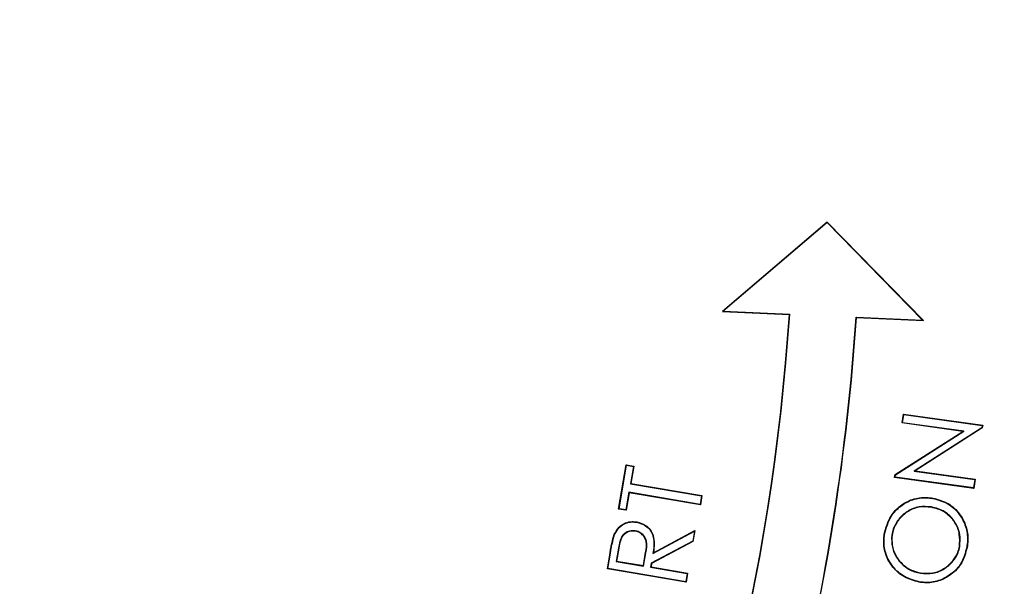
# Model space of a CAD drawing. Header units: millimetres. Extents: x 6131 to 13868, y 1967 to 18291.
# Tile 32 of 40: x 9699 to 10066, y 14590 to 14801. Entities that reach past the tile are written whole.
import ezdxf

# ---------------------------------------------------------------- set-up
doc = ezdxf.new("R2010")
doc.units = ezdxf.units.MM
doc.header["$LTSCALE"] = 5

msp = doc.modelspace()

# ---------------------------------------------------------------- linework, layer by layer
at = {"color": 7, "linetype": 'Continuous', "lineweight": 25}
for p, q in [((10000.3, 14725.73), (9961.21, 14692.44)), ((10000.29, 14725.55), (9961.55, 14692.56)), ((10000.29, 14725.55), (10000.3, 14725.73)), ((10035.81, 14689.24), (10000.29, 14725.55)), ((10036.13, 14689.09), (10000.3, 14725.73)), ((9961.55, 14692.56), (9961.21, 14692.44)), ((9961.21, 14692.44), (9986.18, 14691.32)), ((9961.55, 14692.56), (9986.32, 14691.45)), ((9986.32, 14691.45), (9986.18, 14691.32)), ((10011.04, 14690.34), (10011.16, 14690.21)), ((10011.04, 14690.34), (10035.81, 14689.24)), ((10011.16, 14690.21), (10036.13, 14689.09)), ((10035.81, 14689.24), (10036.13, 14689.09)), ((10028.24, 14650.92), (10028.7, 14654.24)), ((10028.38, 14651.03), (10028.81, 14654.09)), ((10028.81, 14654.09), (10028.7, 14654.24)), ((10028.7, 14654.24), (10058.23, 14650.14)), ((10028.81, 14654.09), (10058.08, 14650.03)), ((10025.57, 14631.7), (10050.84, 14647.78)), ((10025.69, 14631.62), (10051.21, 14647.86)), ((10028.38, 14651.03), (10028.24, 14650.92)), ((10050.84, 14647.78), (10028.24, 14650.92)), ((10051.21, 14647.86), (10028.38, 14651.03)), ((10057.96, 14649.14), (10032.74, 14633.01)), ((10058.08, 14649.06), (10033.11, 14633.1)), ((10051.21, 14647.86), (10050.84, 14647.78)), ((10058.08, 14650.03), (10057.96, 14649.14)), ((10057.96, 14649.14), (10058.08, 14649.06)), ((10058.08, 14650.03), (10058.23, 14650.14)), ((10058.23, 14650.14), (10058.08, 14649.06)), ((9922.53, 14618.85), (9925.33, 14635.35)), ((9922.68, 14618.95), (9925.44, 14635.2)), ((9925.44, 14635.2), (9925.33, 14635.35)), ((9925.33, 14635.35), (9928.18, 14634.87)), ((9925.44, 14635.2), (9928.03, 14634.76)), ((9928.03, 14634.76), (9926.93, 14628.22)), ((9928.18, 14634.87), (9927.08, 14628.33)), ((9928.03, 14634.76), (9928.18, 14634.87)), ((10032.74, 14633.01), (10033.11, 14633.1)), ((10032.74, 14633.01), (10055.29, 14629.89)), ((10033.11, 14633.1), (10055.44, 14630)), ((10025.42, 14630.64), (10025.57, 14631.7)), ((10025.57, 14630.76), (10025.42, 14630.64)), ((10054.95, 14626.54), (10025.42, 14630.64)), ((10025.69, 14631.62), (10025.57, 14631.7)), ((10025.57, 14630.76), (10025.69, 14631.62)), ((10054.84, 14626.69), (10025.57, 14630.76)), ((10055.29, 14629.89), (10054.84, 14626.69)), ((10055.44, 14630), (10054.95, 14626.54)), ((10055.29, 14629.89), (10055.44, 14630)), ((9926.93, 14628.22), (9927.08, 14628.33)), ((9926.93, 14628.22), (9953.42, 14623.73)), ((9927.08, 14628.33), (9953.57, 14623.84)), ((10054.84, 14626.69), (10054.95, 14626.54)), ((9926.39, 14625.08), (9925.28, 14618.52)), ((9926.5, 14624.93), (9925.39, 14618.37)), ((9926.39, 14625.08), (9926.5, 14624.93)), ((9952.89, 14620.6), (9926.39, 14625.08)), ((9953, 14620.44), (9926.5, 14624.93)), ((9953.42, 14623.73), (9952.89, 14620.6)), ((9953.57, 14623.84), (9953, 14620.44)), ((9953.42, 14623.73), (9953.57, 14623.84)), ((10039.68, 14622.93), (10039.65, 14622.8)), ((9922.68, 14618.95), (9922.53, 14618.85)), ((9925.39, 14618.37), (9922.53, 14618.85)), ((9925.28, 14618.52), (9922.68, 14618.95)), ((9925.28, 14618.52), (9925.39, 14618.37)), ((9952.89, 14620.6), (9953, 14620.44)), ((9935.49, 14602.56), (9950.93, 14610.8)), ((9950.93, 14610.8), (9950.25, 14606.77)), ((9950.76, 14610.56), (9950.93, 14610.8)), ((9935.32, 14602.32), (9950.76, 14610.56)), ((9950.76, 14610.56), (9950.13, 14606.85)), ((9922.45, 14604.23), (9921.62, 14599.33)), ((9922.58, 14604.21), (9921.77, 14599.44)), ((9950.13, 14606.85), (9934.7, 14598.62)), ((9950.25, 14606.77), (9934.81, 14598.54)), ((9950.13, 14606.85), (9950.25, 14606.77)), ((9918.33, 14596.59), (9919.32, 14602.44)), ((9918.48, 14596.7), (9919.45, 14602.42)), ((9919.45, 14602.42), (9919.32, 14602.44)), ((9931.75, 14597.76), (9932.61, 14602.6)), ((9931.85, 14597.6), (9932.73, 14602.57)), ((9918.48, 14596.7), (9918.33, 14596.59)), ((9947.68, 14591.62), (9918.33, 14596.59)), ((9947.58, 14591.77), (9918.48, 14596.7)), ((9921.62, 14599.33), (9921.77, 14599.44)), ((9921.62, 14599.33), (9931.85, 14597.6)), ((9921.77, 14599.44), (9931.75, 14597.76)), ((9931.85, 14597.6), (9931.75, 14597.76)), ((9934.7, 14598.62), (9934.44, 14597.16)), ((9934.44, 14597.16), (9934.6, 14597.27)), ((9934.44, 14597.16), (9948.09, 14594.85)), ((9934.81, 14598.54), (9934.6, 14597.27)), ((9934.6, 14597.27), (9948.24, 14594.96)), ((9934.7, 14598.62), (9934.81, 14598.54)), ((9948.09, 14594.85), (9947.58, 14591.77)), ((9948.24, 14594.96), (9947.68, 14591.62)), ((9948.09, 14594.85), (9948.24, 14594.96)), ((9947.58, 14591.77), (9947.68, 14591.62))]:
    msp.add_line(p, q, dxfattribs=at)
at = {"color": 7, "linetype": 'Continuous', "lineweight": 25, "flags": 128}
for points in [[(9928.75, 14610.7), (9928.74, 14610.64), (9928.73, 14610.57)], [(9929.28, 14613.91), (9929.29, 14613.96), (9929.31, 14614.03)], [(9921.03, 14609.35), (9920.98, 14609.38), (9920.91, 14609.4)], [(10021.68, 14609.48), (10021.64, 14609.49), (10021.61, 14609.49), (10021.55, 14609.5)], [(10024.33, 14609.17), (10024.36, 14609.17), (10024.4, 14609.16), (10024.45, 14609.15)], [(9922.45, 14604.23), (9922.51, 14604.22), (9922.58, 14604.21)], [(10049.68, 14604.88), (10049.64, 14604.88), (10049.6, 14604.89), (10049.55, 14604.9)], [(10052.3, 14604.53), (10052.33, 14604.52), (10052.37, 14604.52), (10052.43, 14604.51)], [(9932.73, 14602.57), (9932.67, 14602.58), (9932.61, 14602.6)], [(9935.32, 14602.32), (9935.41, 14602.44), (9935.49, 14602.56)]]:
    msp.add_lwpolyline(points, dxfattribs=at)
at = {"color": 7, "linetype": 'Continuous', "lineweight": 25}
for radius in [2165, 2163.77, 2138.77]:
    msp.add_circle((9418.55, 14599.72), radius, dxfattribs=at)
at = {"color": 8, "linetype": 'Continuous', "lineweight": 25}
msp.add_arc((9418.55, 14599.72), 1971.39, 1.38065, 84.43682, dxfattribs=at)
at = {"color": 7, "linetype": 'Continuous', "lineweight": 25}
for centre, radius, start, end in [((9418.55, 14599.72), 1971.39, 1.38065, 84.43638), ((9418.55, 14599.72), 1970, 1.38163, 84.38777), ((9163.08, 14747.22), 825.13, 336.00909, 356.12443), ((9163.08, 14747.22), 825, 336, 356.11513), ((9163.08, 14747.22), 849.87, 336.00883, 356.16276), ((9163.08, 14747.22), 850, 336, 356.15413), ((10118.86, 14606.07), 80.89, 170.3565, 170.4492), ((10023.41, 14596.94), 11.85, 350.2022, 350.8356), ((9960.12, 14603.76), 75.38, 350.7167, 350.8162)]:
    msp.add_arc(centre, radius, start, end, dxfattribs=at)
for points, knots in [([(7123.66, 14241.05), (7123.66, 14241.05), (7123.66, 14282.94), (7103.52, 14365.44), (7098.11, 14491.32), (7094.61, 14617.25), (7099.19, 14743.13), (7109.36, 14858.76), (7123.87, 14964.04), (7140.98, 15059.08), (7162.02, 15153.33), (7187.19, 15247.5), (7216.61, 15341.42), (7250.35, 15434.9), (7288.04, 15526.86), (7329.22, 15616.25), (7373.74, 15702.99), (7421.37, 15787.02), (7472.44, 15869), (7527.39, 15949.55), (7586.26, 16028.44), (7649.07, 16105.49), (7715.1, 16179.8), (7783.57, 16250.52), (7854.3, 16317.63), (7927.06, 16381.15), (8002.4, 16441.61), (8080.9, 16499.43), (8162.56, 16554.39), (8247.32, 16606.32), (8334.2, 16654.6), (8426.21, 16700.7), (8523.48, 16744.03), (8626.03, 16784.01), (8730.36, 16819.1), (8831.88, 16847.98), (8930.22, 16871.25), (9025.06, 16889.58), (9120.59, 16903.97), (9217.53, 16914.47), (9315.77, 16920.91), (9415.15, 16923.18), (9514.55, 16921.2), (9612.79, 16915.04), (9709.75, 16904.82), (9805.28, 16890.72), (9900.16, 16872.68), (9995.09, 16850.52), (10089.89, 16824.1), (10184.4, 16793.37), (10277.51, 16758.63), (10368.15, 16720.33), (10456.23, 16678.62), (10541.69, 16633.72), (10625.21, 16585.31), (10707.41, 16532.98), (10788.09, 16476.67), (10867.05, 16416.37), (10943.37, 16352.76), (11016.21, 16286.59), (11085.53, 16218.04), (11151.35, 16147.33), (11214.18, 16073.96), (11274.49, 15997.33), (11332.03, 15917.46), (11386.65, 15834.41), (11437.69, 15749.11), (11484.58, 15662.56), (11527.36, 15574.95), (11566.1, 15486.48), (11601.14, 15396.47), (11632.71, 15304.23), (11660.58, 15209.83), (11684.63, 15113.39), (11704.53, 15016), (11720.11, 14918.77), (11731.43, 14821.86), (11738.65, 14725.43), (11741.87, 14628.79), (11741.06, 14531.18), (11736.05, 14432.76), (11726.75, 14333.67), (11713.24, 14235.08), (11695.72, 14138.21), (11674.35, 14043.22), (11649.33, 13950.18), (11620.49, 13858.25), (11587.58, 13766.75), (11550.46, 13675.86), (11509.13, 13585.75), (11463.92, 13497.53), (11414.41, 13409.56), (11358.92, 13323.08), (11303.08, 13234.73), (11251.96, 13184.92), (11236.38, 13153.76), (11236.38, 13153.76)], [0, 0, 0, 0, 0, 0.013633, 0.027295, 0.040968, 0.054631, 0.068264, 0.078732, 0.089209, 0.099686, 0.110154, 0.120926, 0.131708, 0.14249, 0.153263, 0.163733, 0.174212, 0.184692, 0.195162, 0.205937, 0.216721, 0.227506, 0.23828, 0.248751, 0.25923, 0.26971, 0.28018, 0.290954, 0.301738, 0.312522, 0.323296, 0.335224, 0.347165, 0.359107, 0.371035, 0.381506, 0.391987, 0.402467, 0.412938, 0.423714, 0.434499, 0.445285, 0.45606, 0.466528, 0.477006, 0.487483, 0.497952, 0.508724, 0.519506, 0.530287, 0.541059, 0.551524, 0.561997, 0.57247, 0.582934, 0.593703, 0.604482, 0.615261, 0.62603, 0.636502, 0.646982, 0.657463, 0.667934, 0.678709, 0.689493, 0.700278, 0.711053, 0.721522, 0.732, 0.742479, 0.752948, 0.763722, 0.774506, 0.78529, 0.796064, 0.806545, 0.817036, 0.827527, 0.838009, 0.848796, 0.859593, 0.87039, 0.881177, 0.891621, 0.902073, 0.912526, 0.92297, 0.933715, 0.94447, 0.955226, 0.965971, 0.977312, 0.988659, 1, 1, 1, 1, 1]), ([(10658.77, 15165.39), (10665.39, 15151.14), (10684.48, 15110.01), (10710.24, 15039.39), (10736.35, 14953.95), (10756.6, 14866.7), (10771.13, 14778.42), (10779.83, 14689.69), (10782.79, 14600.7), (10779.94, 14511.43), (10771.22, 14422.31), (10756.69, 14333.98), (10736.46, 14247.1), (10710.67, 14161.88), (10679.32, 14078.33), (10642.45, 13996.74), (10600.31, 13917.74), (10553.24, 13841.89), (10501.46, 13769.45), (10445.01, 13700.41), (10383.97, 13634.97), (10318.73, 13573.63), (10249.79, 13516.85), (10177.52, 13464.85), (10101.92, 13417.65), (10023.12, 13375.34), (9941.63, 13338.26), (9858.03, 13306.7), (9772.86, 13280.77), (9686.15, 13260.42), (9597.93, 13245.86), (9508.56, 13236.69), (9448.56, 13235.59), (9418.55, 13235.04)], [0, 0, 0, 0, 0.017284, 0.049897, 0.082632, 0.115586, 0.14841, 0.181046, 0.21365, 0.246348, 0.279281, 0.312154, 0.344807, 0.377404, 0.410079, 0.44297, 0.47588, 0.508564, 0.541164, 0.573813, 0.606665, 0.6396, 0.672307, 0.704903, 0.737534, 0.77033, 0.803284, 0.836015, 0.868614, 0.90122, 0.933977, 0.966974, 1, 1, 1, 1]), ([(9747.07, 13287.18), (9754.65, 13288.91), (9790.87, 13297.17), (9854.38, 13317.59), (9937.18, 13348.55), (10017.78, 13385.32), (10095.92, 13427.28), (10171.08, 13474.3), (10242.99, 13526.07), (10311.31, 13582.43), (10375.77, 13643.14), (10436.14, 13707.85), (10492.13, 13776.31), (10543.6, 13848.38), (10590.36, 13923.72), (10632.13, 14002.06), (10668.57, 14082.8), (10699.64, 14165.57), (10725.2, 14250.05), (10745.24, 14336.17), (10759.68, 14423.58), (10768.33, 14511.95), (10771.14, 14600.61), (10768.22, 14689.13), (10759.57, 14777.11), (10745.18, 14864.39), (10725.23, 14950.67), (10699.38, 15035.39), (10673.81, 15105.52), (10654.85, 15146.41), (10648.31, 15160.51)], [0, 0, 0, 0, 0.0098361, 0.0470065, 0.0842866, 0.1216802, 0.1590163, 0.1964574, 0.2337951, 0.2710741, 0.308455, 0.3457762, 0.3830028, 0.4202931, 0.4577756, 0.4951457, 0.5325647, 0.5697952, 0.6069522, 0.6441936, 0.6816128, 0.7189887, 0.7564832, 0.7937879, 0.8309997, 0.8682763, 0.9056682, 0.9429691, 0.9803398, 1, 1, 1, 1]), ([(10021.55, 14609.5), (10022.19, 14611.86), (10023.27, 14615.92), (10027.43, 14620.24), (10032.06, 14622.75), (10036.39, 14623.37), (10038.91, 14623.03), (10039.68, 14622.93)], [0, 0, 0, 0, 0.287005, 0.491938, 0.696357, 0.907768, 1, 1, 1, 1]), ([(10021.68, 14609.48), (10022.31, 14611.82), (10023.38, 14615.84), (10027.51, 14620.13), (10032.09, 14622.62), (10036.39, 14623.24), (10038.89, 14622.9), (10039.65, 14622.8)], [0, 0, 0, 0, 0.286868, 0.491717, 0.696044, 0.907475, 1, 1, 1, 1]), ([(10039.65, 14622.8), (10041.61, 14622.27), (10045.43, 14621.24), (10049.59, 14617.2), (10052.14, 14612.45), (10052.76, 14608.05), (10052.41, 14605.43), (10052.3, 14604.53)], [0, 0, 0, 0, 0.242081, 0.473846, 0.679831, 0.889328, 1, 1, 1, 1]), ([(10039.68, 14622.93), (10041.65, 14622.4), (10045.5, 14621.35), (10049.7, 14617.28), (10052.27, 14612.49), (10052.89, 14608.05), (10052.54, 14605.42), (10052.43, 14604.51)], [0, 0, 0, 0, 0.242377, 0.474069, 0.680157, 0.889678, 1, 1, 1, 1]), ([(10039.11, 14619.62), (10037.59, 14619.74), (10034.47, 14619.99), (10030.16, 14618.25), (10026.88, 14615.25), (10024.98, 14612.09), (10024.5, 14609.93), (10024.33, 14609.17)], [0, 0, 0, 0, 0.226787, 0.46236, 0.669247, 0.885058, 1, 1, 1, 1]), ([(10039.09, 14619.49), (10037.56, 14619.61), (10034.47, 14619.85), (10030.19, 14618.11), (10026.95, 14615.13), (10025.1, 14612.01), (10024.62, 14609.88), (10024.45, 14609.15)], [0, 0, 0, 0, 0.229191, 0.464614, 0.67119, 0.887567, 1, 1, 1, 1]), ([(10049.55, 14604.9), (10049.65, 14606.43), (10049.87, 14609.5), (10048.16, 14613.81), (10045.24, 14617.05), (10042.03, 14618.85), (10039.91, 14619.31), (10039.09, 14619.49)], [0, 0, 0, 0, 0.228416, 0.458058, 0.674298, 0.874477, 1, 1, 1, 1]), ([(10049.68, 14604.88), (10049.79, 14606.41), (10050, 14609.49), (10048.3, 14613.84), (10045.36, 14617.13), (10042.11, 14618.97), (10039.95, 14619.44), (10039.11, 14619.62)], [0, 0, 0, 0, 0.226014, 0.455718, 0.672556, 0.872401, 1, 1, 1, 1]), ([(9920.91, 14609.4), (9921.43, 14610.36), (9922.42, 14612.16), (9924.93, 14613.77), (9927.31, 14614.27), (9928.73, 14614.1), (9929.31, 14614.03)], [0, 0, 0, 0, 0.312297, 0.585647, 0.832701, 1, 1, 1, 1]), ([(9921.03, 14609.35), (9921.56, 14610.31), (9922.54, 14612.1), (9925.03, 14613.66), (9927.35, 14614.14), (9928.73, 14613.97), (9929.28, 14613.91)], [0, 0, 0, 0, 0.317934, 0.59072, 0.837117, 1, 1, 1, 1]), ([(9928.75, 14610.7), (9928.03, 14610.74), (9926.69, 14610.8), (9924.93, 14609.95), (9923.6, 14608.57), (9922.89, 14606.55), (9922.61, 14605.06), (9922.45, 14604.23)], [0, 0, 0, 0, 0.206298, 0.386196, 0.553477, 0.753169, 1, 1, 1, 1]), ([(9932.73, 14602.57), (9932.96, 14604.01), (9933.27, 14606.01), (9932.37, 14608.44), (9931.24, 14609.69), (9929.96, 14610.44), (9929.09, 14610.63), (9928.75, 14610.7)], [0, 0, 0, 0, 0.415732, 0.577073, 0.73886, 0.898277, 1, 1, 1, 1]), ([(9929.28, 14613.91), (9930.25, 14613.66), (9931.99, 14613.21), (9933.99, 14611.51), (9935.22, 14609.47), (9935.88, 14606.32), (9935.55, 14603.93), (9935.32, 14602.32)], [0, 0, 0, 0, 0.199982, 0.358442, 0.516952, 0.673954, 1, 1, 1, 1]), ([(9929.31, 14614.03), (9930.46, 14613.72), (9932.39, 14613.19), (9934.42, 14611.19), (9935.61, 14608.82), (9935.93, 14605.82), (9935.64, 14603.68), (9935.49, 14602.56)], [0, 0, 0, 0, 0.238246, 0.399644, 0.561041, 0.77025, 1, 1, 1, 1]), ([(9919.32, 14602.44), (9919.42, 14603.03), (9919.63, 14604.21), (9920.07, 14606.55), (9920.57, 14608.26), (9920.91, 14609.4)], [0, 0, 0, 0, 0.251045, 0.5021068, 1, 1, 1, 1]), ([(9919.45, 14602.42), (9919.55, 14603), (9919.76, 14604.18), (9920.2, 14606.52), (9920.7, 14608.22), (9921.03, 14609.35)], [0, 0, 0, 0, 0.25209, 0.504195, 1, 1, 1, 1]), ([(9928.73, 14610.57), (9928.13, 14610.62), (9926.92, 14610.7), (9925.24, 14610), (9923.99, 14608.86), (9923.06, 14606.87), (9922.77, 14605.3), (9922.58, 14604.21)], [0, 0, 0, 0, 0.177307, 0.355667, 0.524356, 0.67114, 1, 1, 1, 1]), ([(9932.61, 14602.6), (9932.83, 14604.04), (9933.14, 14606.02), (9932.23, 14608.42), (9931.11, 14609.62), (9929.88, 14610.33), (9929.04, 14610.51), (9928.73, 14610.57)], [0, 0, 0, 0, 0.424358, 0.584514, 0.745055, 0.904444, 1, 1, 1, 1]), ([(10034.52, 14591.6), (10032.63, 14592.12), (10028.91, 14593.14), (10024.54, 14596.97), (10021.91, 14601.74), (10021.14, 14606.13), (10021.45, 14608.66), (10021.55, 14609.5)], [0, 0, 0, 0, 0.237382, 0.46814, 0.68787, 0.896057, 1, 1, 1, 1]), ([(10034.54, 14591.73), (10032.67, 14592.24), (10028.98, 14593.26), (10024.65, 14597.05), (10022.04, 14601.78), (10021.27, 14606.13), (10021.58, 14608.64), (10021.68, 14609.48)], [0, 0, 0, 0, 0.237223, 0.468039, 0.687793, 0.895965, 1, 1, 1, 1]), ([(10024.33, 14609.17), (10024.29, 14607.63), (10024.22, 14604.77), (10025.97, 14600.67), (10028.81, 14597.4), (10032.17, 14595.56), (10034.32, 14595.09), (10035.08, 14594.93)], [0, 0, 0, 0, 0.233325, 0.430201, 0.664601, 0.881399, 1, 1, 1, 1]), ([(10024.45, 14609.15), (10024.4, 14607.86), (10024.28, 14605.28), (10025.73, 14601.36), (10028.33, 14598), (10031.74, 14595.84), (10034.1, 14595.29), (10035.1, 14595.06)], [0, 0, 0, 0, 0.197706, 0.394646, 0.628143, 0.841781, 1, 1, 1, 1]), ([(10052.43, 14604.51), (10051.88, 14602.5), (10050.83, 14598.59), (10046.7, 14594.35), (10041.85, 14591.74), (10037.6, 14591.18), (10035.17, 14591.51), (10034.52, 14591.6)], [0, 0, 0, 0, 0.250852, 0.489782, 0.699566, 0.919073, 1, 1, 1, 1]), ([(10052.3, 14604.53), (10051.76, 14602.54), (10050.71, 14598.67), (10046.63, 14594.46), (10041.81, 14591.87), (10037.6, 14591.32), (10035.19, 14591.64), (10034.54, 14591.73)], [0, 0, 0, 0, 0.250577, 0.489622, 0.699331, 0.918908, 1, 1, 1, 1]), ([(10035.08, 14594.93), (10036.61, 14594.8), (10039.75, 14594.55), (10044.01, 14596.39), (10047.23, 14599.17), (10049.06, 14602.13), (10049.51, 14604.12), (10049.68, 14604.88)], [0, 0, 0, 0, 0.232955, 0.47772, 0.688512, 0.880499, 1, 1, 1, 1]), ([(10035.1, 14595.06), (10036.63, 14594.94), (10039.75, 14594.68), (10043.98, 14596.53), (10047.15, 14599.28), (10048.94, 14602.21), (10049.38, 14604.16), (10049.55, 14604.9)], [0, 0, 0, 0, 0.235478, 0.479834, 0.690872, 0.882296, 1, 1, 1, 1])]:
    msp.add_open_spline(points, degree=3, knots=knots, dxfattribs=at)
at = {"color": 8, "linetype": 'Continuous', "lineweight": 25}
for points, knots in [([(10872.3, 15264.96), (10874.17, 15261.16), (10891, 15226.99), (10917.23, 15159.98), (10949.1, 15067.92), (10973.67, 14977.65), (10992.46, 14889.89), (11006.31, 14801.07), (11015.21, 14711.62), (11019.08, 14621.95), (11017.87, 14532.19), (11011.44, 14442.49), (10999.89, 14353.01), (10983.32, 14264.17), (10961.82, 14176.39), (10935.48, 14090.09), (10904.35, 14005.54), (10868.38, 13922.91), (10827.73, 13842.31), (10782.58, 13763.98), (10733.15, 13688.28), (10679.66, 13615.56), (10622.33, 13546.16), (10561.18, 13480.25), (10496.41, 13417.86), (10428.17, 13359.07), (10356.79, 13304.13), (10282.58, 13253.33), (10206.14, 13207.08), (10127.6, 13165.47), (10047.17, 13128.41), (9964.7, 13095.74), (9880.56, 13067.72), (9795.2, 13044.04), (9737.41, 13032.34), (9708.55, 13026.5)], [0, 0, 0, 0, 0.004375, 0.039308, 0.074136, 0.104917, 0.135797, 0.166726, 0.197654, 0.228532, 0.259314, 0.290258, 0.3213, 0.352393, 0.383487, 0.414531, 0.445475, 0.476434, 0.507491, 0.538598, 0.569705, 0.600762, 0.631722, 0.662567, 0.693508, 0.724499, 0.75549, 0.786431, 0.817276, 0.847653, 0.878123, 0.908639, 0.939156, 0.969624, 1, 1, 1, 1]), ([(9705.76, 13076.85), (9738.85, 13083.79), (9805.13, 13097.71), (9902.62, 13126.87), (9998.23, 13161.85), (10091.24, 13203.03), (10176.95, 13247.85), (10255.53, 13295.4), (10327.43, 13344.62), (10396.59, 13397.84), (10462.71, 13454.8), (10525.46, 13515.25), (10584.7, 13579.11), (10640.25, 13646.34), (10692.07, 13716.8), (10739.96, 13790.14), (10783.7, 13866.03), (10823.08, 13944.12), (10857.92, 14024.16), (10888.08, 14106.07), (10913.59, 14189.67), (10934.42, 14274.69), (10950.48, 14360.75), (10961.66, 14447.43), (10967.89, 14534.32), (10969.06, 14621.26), (10965.31, 14708.11), (10956.69, 14794.75), (10943.27, 14880.78), (10925.08, 14965.79), (10901.13, 15053.73), (10870.15, 15143.24), (10844.76, 15208.06), (10828.73, 15240.6), (10827.11, 15243.88)], [0, 0, 0, 0, 0.036095, 0.072306, 0.108558, 0.14477, 0.180866, 0.211789, 0.242808, 0.273877, 0.304946, 0.335966, 0.366888, 0.397925, 0.42906, 0.460245, 0.491429, 0.522563, 0.5536, 0.584617, 0.615732, 0.646898, 0.678063, 0.709178, 0.740194, 0.771044, 0.801992, 0.83299, 0.863988, 0.894937, 0.925788, 0.961261, 0.996088, 1, 1, 1, 1]), ([(10782.82, 15223.23), (10792.98, 15200.02), (10814.65, 15150.46), (10841.5, 15072.08), (10865.24, 14989.13), (10883.92, 14904.83), (10897.62, 14819.65), (10906.18, 14733.98), (10909.44, 14648.95), (10907.43, 14564.72), (10900.44, 14481.44), (10888.59, 14398.54), (10871.98, 14316.4), (10850.73, 14235.39), (10823.24, 14150.57), (10788.39, 14062.43), (10745.26, 13971.6), (10696.1, 13883.56), (10641.21, 13798.87), (10583.59, 13721.72), (10524.14, 13651.83), (10463.79, 13588.66), (10399.7, 13528.83), (10332.17, 13472.67), (10261.48, 13420.51), (10188.65, 13373.12), (10113.84, 13330.56), (10037.32, 13292.68), (9958.53, 13259.11), (9877.85, 13230.03), (9795.69, 13205.62), (9708.14, 13185.09), (9615.2, 13169.43), (9517.12, 13159.54), (9419.07, 13156.21), (9321.46, 13159.51), (9224.68, 13169.22), (9128.69, 13185.21), (9034.12, 13207.35), (8941.49, 13235.54), (8851.14, 13269.8), (8763.27, 13309.85), (8678.2, 13355.42), (8596.45, 13406.17), (8517.83, 13462.27), (8442.7, 13523.74), (8371.27, 13590.37), (8304.27, 13661.32), (8242.25, 13736.23), (8190.59, 13806.46), (8161.69, 13852.79), (8149.83, 13871.8)], [0, 0, 0, 0, 0.017274, 0.036877, 0.056546, 0.076248, 0.095947, 0.115611, 0.13521, 0.154241, 0.17333, 0.192453, 0.211578, 0.230674, 0.249708, 0.27247, 0.295306, 0.318165, 0.341, 0.363761, 0.383342, 0.402991, 0.422672, 0.44235, 0.461992, 0.481569, 0.500493, 0.519483, 0.538505, 0.557525, 0.576511, 0.595432, 0.617191, 0.638975, 0.660733, 0.682151, 0.703643, 0.725161, 0.746655, 0.768075, 0.789464, 0.810923, 0.832408, 0.853871, 0.875264, 0.897121, 0.919045, 0.940995, 0.962923, 0.984784, 1, 1, 1, 1]), ([(8170.84, 13881.6), (8181.28, 13864.64), (8208.37, 13820.63), (8258.29, 13753.28), (8319.42, 13679.34), (8385.56, 13609.37), (8456.05, 13543.65), (8530.18, 13483.02), (8607.75, 13427.69), (8688.39, 13377.65), (8772.31, 13332.71), (8858.99, 13293.22), (8948.1, 13259.43), (9039.46, 13231.63), (9132.71, 13209.8), (9227.37, 13194.04), (9322.81, 13184.46), (9419.06, 13181.21), (9515.74, 13184.49), (9612.46, 13194.25), (9704.11, 13209.68), (9790.46, 13229.93), (9871.49, 13254), (9951.07, 13282.67), (10028.78, 13315.78), (10104.25, 13353.13), (10178.05, 13395.09), (10249.9, 13441.83), (10319.65, 13493.29), (10386.3, 13548.68), (10449.54, 13607.69), (10509.08, 13669.99), (10567.75, 13738.93), (10624.63, 13815.03), (10678.82, 13898.57), (10727.35, 13985.42), (10769.93, 14075.02), (10804.34, 14161.96), (10831.49, 14245.61), (10852.48, 14325.49), (10868.89, 14406.49), (10880.61, 14488.24), (10887.53, 14570.37), (10889.55, 14653.44), (10886.36, 14737.3), (10877.94, 14821.8), (10864.45, 14905.82), (10846.04, 14988.99), (10822.64, 15070.81), (10796.71, 15146.69), (10775.98, 15194.18), (10766.6, 15215.67)], [0, 0, 0, 0, 0.013751, 0.035675, 0.057667, 0.07968, 0.101668, 0.123588, 0.145031, 0.166543, 0.188078, 0.209586, 0.231025, 0.252486, 0.274021, 0.29558, 0.317114, 0.338573, 0.360372, 0.382197, 0.403996, 0.422957, 0.441984, 0.461045, 0.480109, 0.499139, 0.518103, 0.537734, 0.55743, 0.577162, 0.596896, 0.616598, 0.636233, 0.659066, 0.681973, 0.704904, 0.727811, 0.750645, 0.769733, 0.788883, 0.808062, 0.827237, 0.846381, 0.865464, 0.885121, 0.904843, 0.924599, 0.944359, 0.964086, 0.983746, 1, 1, 1, 1]), ([(10722.77, 15195.23), (10725.78, 15188.38), (10740.26, 15155.42), (10761.65, 15094.67), (10786.58, 15013.31), (10806.27, 14930.68), (10821.27, 14847.12), (10831.47, 14762.75), (10836.87, 14677.97), (10837.43, 14593.15), (10833.09, 14508.24), (10823.67, 14423.35), (10809.19, 14338.66), (10789.77, 14254.75), (10765.51, 14172.02), (10736.52, 14090.87), (10702.95, 14011.83), (10664.8, 13935.05), (10622.29, 13860.59), (10575.44, 13788.45), (10524.49, 13718.94), (10469.64, 13652.45), (10411.17, 13589.19), (10348.73, 13529.65), (10282.24, 13474.21), (10212.03, 13422.92), (10138.54, 13376.13), (10062.22, 13334.14), (9982.64, 13296.91), (9899.9, 13264.79), (9814.25, 13237.81), (9726.83, 13216.38), (9638.24, 13200.57), (9557.03, 13191.55), (9483.74, 13187.33), (9440.28, 13187.4), (9418.55, 13187.43)], [0, 0, 0, 0, 0.007982, 0.038436, 0.068794, 0.099047, 0.129394, 0.159788, 0.190182, 0.220529, 0.250783, 0.2814, 0.312116, 0.342882, 0.373648, 0.404363, 0.43498, 0.465307, 0.495732, 0.526206, 0.556678, 0.587101, 0.617426, 0.647653, 0.678011, 0.708435, 0.738858, 0.769212, 0.799437, 0.830469, 0.861606, 0.892778, 0.923916, 0.954949, 0.977474, 1, 1, 1, 1]), ([(9418.55, 13211.85), (9418.55, 13211.85), (9440.01, 13211.85), (9482.93, 13211.66), (9555.23, 13215.8), (9635.28, 13224.65), (9722.56, 13240.21), (9808.67, 13261.34), (9893.04, 13287.93), (9974.55, 13319.62), (10052.94, 13356.34), (10128.11, 13397.74), (10200.5, 13443.88), (10269.65, 13494.45), (10335.15, 13549.11), (10396.7, 13607.84), (10454.37, 13670.28), (10508.52, 13735.93), (10558.81, 13804.54), (10605.05, 13875.74), (10647.02, 13949.2), (10684.67, 14024.95), (10717.81, 14102.93), (10746.43, 14182.98), (10770.37, 14264.59), (10789.55, 14347.35), (10803.86, 14430.89), (10813.17, 14514.62), (10817.48, 14598.38), (10816.95, 14682.06), (10811.63, 14765.72), (10801.58, 14848.99), (10786.78, 14931.46), (10767.36, 15013.03), (10742.72, 15093.33), (10722.3, 15151.64), (10708.75, 15182.54), (10706.51, 15187.65)], [0, 0, 0, 0, 0, 0.022593, 0.045186, 0.076234, 0.107387, 0.138576, 0.169728, 0.200775, 0.231013, 0.26138, 0.291815, 0.322252, 0.352623, 0.382863, 0.413265, 0.443765, 0.474315, 0.504867, 0.535369, 0.565773, 0.596472, 0.627269, 0.658116, 0.688964, 0.719763, 0.750462, 0.780801, 0.811235, 0.841715, 0.872196, 0.902628, 0.932968, 0.963408, 0.993946, 1, 1, 1, 1])]:
    msp.add_open_spline(points, degree=3, knots=knots, dxfattribs=at)

doc.saveas('drawing.dxf')
